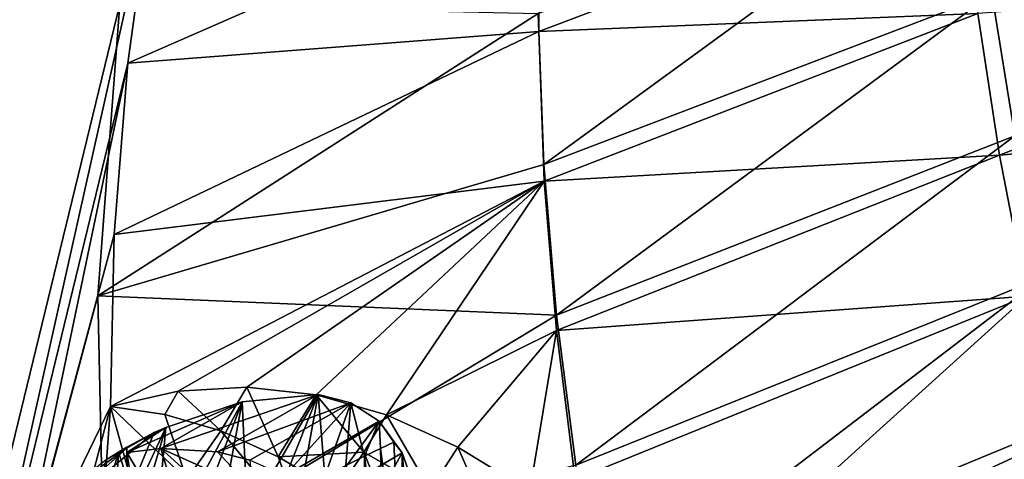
# Model space of a CAD drawing. Header units: metres. Extents: x 0 to 1651, y -1070 to 0.
# Tile 8 of 32: x 63 to 187, y -610 to -554. Entities that reach past the tile are written whole.
import ezdxf

# ---------------------------------------------------------------- set-up
doc = ezdxf.new("R2010")
doc.units = ezdxf.units.M

msp = doc.modelspace()

# ---------------------------------------------------------------- linework, layer by layer
at = {"layer": 'None'}
for points in [[(53.12458, -654.122498), (79.13913, -537.831116), (0, 0)], [(3, -3, -3), (75.179558, -551.954224, -3), (3, -848.547241, -3)], [(242.124649, -528.97406, -305.592163), (188.335114, -568.593323, -204.695099), (185.446945, -550.583191, -204.65892)], [(128.78656, -572.220825, -103.719193), (128.067749, -553.123962, -103.671188), (183.215591, -532.518066, -204.617188)], [(183.215591, -532.518066, -204.617188), (185.446945, -550.583191, -204.65892), (128.78656, -572.220825, -103.719193)], [(183.645599, -553.14209, -195.074982), (181.534012, -535.202698, -195.074982), (128.151611, -555.412109, -97.537491)], [(181.534012, -535.202698, -195.074982), (128.329742, -536.548767, -97.537491), (128.151611, -555.412109, -97.537491)], [(128.151611, -555.412109, -97.537491), (128.329742, -536.548767, -97.537491), (76.171181, -559.387146)], [(76.171181, -559.387146), (128.329742, -536.548767, -97.537491), (79.13913, -537.831116)], [(79.13913, -537.831116), (53.12458, -654.122498), (76.171181, -559.387146)], [(242.47699, -548.895752, -292.612457), (183.645599, -553.14209, -195.074982), (186.421982, -571.047729, -195.074982)], [(246.962448, -565.736816, -292.612457), (242.47699, -548.895752, -292.612457), (186.421982, -571.047729, -195.074982)], [(185.446945, -550.583191, -204.65892), (130.370041, -591.279907, -103.760826), (128.78656, -572.220825, -103.719193)], [(185.446945, -550.583191, -204.65892), (188.335114, -568.593323, -204.695099), (130.370041, -591.279907, -103.760826)], [(75.179558, -551.954224, -3), (72.377548, -588.828552, -3), (3, -848.547241, -3)], [(72.377548, -588.828552, -3), (75.179558, -551.954224, -3), (128.067749, -553.123962, -103.671188)], [(72.377548, -588.828552, -3), (128.067749, -553.123962, -103.671188), (128.78656, -572.220825, -103.719193)], [(183.645599, -553.14209, -195.074982), (128.151611, -555.412109, -97.537491), (128.830154, -574.309448, -97.537491)], [(186.421982, -571.047729, -195.074982), (183.645599, -553.14209, -195.074982), (128.830154, -574.309448, -97.537491)], [(128.830154, -574.309448, -97.537491), (128.151611, -555.412109, -97.537491), (74.456841, -581.080139)], [(74.456841, -581.080139), (128.151611, -555.412109, -97.537491), (76.171181, -559.387146)], [(53.12458, -654.122498), (61.898312, -627.804321), (76.171181, -559.387146)], [(76.171181, -559.387146), (61.898312, -627.804321), (74.456841, -581.080139)], [(186.421982, -571.047729, -195.074982), (189.862198, -588.889404, -195.074982), (246.962448, -565.736816, -292.612457)], [(188.335114, -568.593323, -204.695099), (132.814926, -610.269104, -103.796616), (130.370041, -591.279907, -103.760826)], [(132.814926, -610.269104, -103.796616), (188.335114, -568.593323, -204.695099), (191.877411, -586.522949, -204.726181)], [(128.830154, -574.309448, -97.537491), (130.366974, -593.199707, -97.537491), (186.421982, -571.047729, -195.074982)], [(130.366974, -593.199707, -97.537491), (189.862198, -588.889404, -195.074982), (186.421982, -571.047729, -195.074982)], [(130.370041, -591.279907, -103.760826), (72.377548, -588.828552, -3), (128.78656, -572.220825, -103.719193)], [(74.002129, -602.841919), (128.830154, -574.309448, -97.537491), (74.456841, -581.080139)], [(74.002129, -602.841919), (82.552681, -600.878052, -15.034499), (128.830154, -574.309448, -97.537491)], [(82.552681, -600.878052, -15.034499), (91.219429, -600.367249, -30.121462), (128.830154, -574.309448, -97.537491)], [(128.830154, -574.309448, -97.537491), (91.219429, -600.367249, -30.121462), (99.99894, -601.364441, -45.11829)], [(99.99894, -601.364441, -45.11829), (108.891922, -603.896851, -59.865131), (128.830154, -574.309448, -97.537491)], [(108.891922, -603.896851, -59.865131), (130.366974, -593.199707, -97.537491), (128.830154, -574.309448, -97.537491)], [(61.898312, -627.804321), (74.002129, -602.841919), (74.456841, -581.080139)], [(136.117966, -629.156128, -103.82708), (132.814926, -610.269104, -103.796616), (191.877411, -586.522949, -204.726181)], [(191.877411, -586.522949, -204.726181), (196.071121, -604.346619, -204.752609), (136.117966, -629.156128, -103.82708)], [(3, -848.547241, -3), (72.377548, -588.828552, -3), (73.181656, -625.800476, -3)], [(73.181656, -625.800476, -3), (72.377548, -588.828552, -3), (130.370041, -591.279907, -103.760826)], [(189.862198, -588.889404, -195.074982), (130.366974, -593.199707, -97.537491), (132.761932, -612.042053, -97.537491)], [(145.588776, -628.944214, -112.96669), (189.862198, -588.889404, -195.074982), (132.761932, -612.042053, -97.537491)], [(193.96402, -606.637146, -195.074982), (189.862198, -588.889404, -195.074982), (145.588776, -628.944214, -112.96669)], [(132.814926, -610.269104, -103.796616), (73.181656, -625.800476, -3), (130.370041, -591.279907, -103.760826)], [(108.891922, -603.896851, -59.865131), (117.900192, -607.963684, -74.19236), (130.366974, -593.199707, -97.537491)], [(117.900192, -607.963684, -74.19236), (127.024231, -613.535156, -87.92765), (130.366974, -593.199707, -97.537491)], [(130.366974, -593.199707, -97.537491), (127.024231, -613.535156, -87.92765), (132.761932, -612.042053, -97.537491)], [(82.552681, -600.878052, -15.034499), (74.002129, -602.841919), (80.873634, -603.82019, -9.412364)], [(87.936615, -605.923828, -18.92065), (82.552681, -600.878052, -15.034499), (80.873634, -603.82019, -9.412364)], [(91.219429, -600.367249, -30.121462), (82.552681, -600.878052, -15.034499), (87.936615, -605.923828, -18.92065)], [(95.191818, -609.191162, -28.423136), (91.219429, -600.367249, -30.121462), (87.936615, -605.923828, -18.92065)], [(99.99894, -601.364441, -45.11829), (91.219429, -600.367249, -30.121462), (95.191818, -609.191162, -28.423136)], [(106.026611, -608.619751, -48.750938), (99.99894, -601.364441, -45.11829), (95.191818, -609.191162, -28.423136)], [(108.891922, -603.896851, -59.865131), (99.99894, -601.364441, -45.11829), (106.026611, -608.619751, -48.750938)], [(67.26046, -628.69458, 11.359322), (74.002129, -602.841919), (61.898312, -627.804321)], [(74.002129, -602.841919), (67.26046, -628.69458, 11.359322), (72.432838, -624.063599, 10.54848)], [(72.432838, -624.063599, 10.54848), (78.416428, -618.728577, 2.015688), (74.002129, -602.841919)], [(80.873634, -603.82019, -9.412364), (74.002129, -602.841919), (83.645294, -612.0578, -8.149253)], [(74.002129, -602.841919), (78.416428, -618.728577, 2.015688), (83.645294, -612.0578, -8.149253)], [(83.645294, -612.0578, -8.149253), (87.936615, -605.923828, -18.92065), (80.873634, -603.82019, -9.412364)], [(114.421577, -613.428284, -60.46357), (108.891922, -603.896851, -59.865131), (106.026611, -608.619751, -48.750938)], [(117.900192, -607.963684, -74.19236), (108.891922, -603.896851, -59.865131), (114.421577, -613.428284, -60.46357)], [(196.071121, -604.346619, -204.752609), (140.274658, -647.907349, -103.852646), (136.117966, -629.156128, -103.82708)], [(196.071121, -604.346619, -204.752609), (200.912628, -622.038391, -204.774796), (140.274658, -647.907349, -103.852646)], [(98.754616, -618.947998, -27.074736), (87.936615, -605.923828, -18.92065), (83.645294, -612.0578, -8.149253)], [(87.936615, -605.923828, -18.92065), (98.754616, -618.947998, -27.074736), (95.191818, -609.191162, -28.423136)], [(154.994644, -638.615845, -123.963585), (193.96402, -606.637146, -195.074982), (145.588776, -628.944214, -112.96669)], [(198.72403, -624.260681, -195.074982), (193.96402, -606.637146, -195.074982), (154.994644, -638.615845, -123.963585)], [(102.643135, -613.639282, -37.805317), (106.026611, -608.619751, -48.750938), (95.191818, -609.191162, -28.423136)], [(110.295258, -619.263733, -46.945496), (106.026611, -608.619751, -48.750938), (102.643135, -613.639282, -37.805317)], [(114.421577, -613.428284, -60.46357), (106.026611, -608.619751, -48.750938), (110.295258, -619.263733, -46.945496)], [(122.976608, -619.563904, -71.697411), (117.900192, -607.963684, -74.19236), (114.421577, -613.428284, -60.46357)], [(127.024231, -613.535156, -87.92765), (117.900192, -607.963684, -74.19236), (122.976608, -619.563904, -71.697411)], [(98.754616, -618.947998, -27.074736), (102.643135, -613.639282, -37.805317), (95.191818, -609.191162, -28.423136)]]:
    msp.add_3dface(points, dxfattribs=at)
at = {"layer": 'None012'}
for points in [[(87.528816, -608.571167, -16.780428), (80.355713, -608.121704, -5.552098), (100.258324, -601.317627, -16.766409)], [(100.258324, -601.317627, -16.766409), (80.355713, -608.121704, -5.552098), (90.623756, -602.241699, -5.552159)], [(104.391251, -602.355652, -22.844532), (87.528816, -608.571167, -16.780428), (100.258324, -601.317627, -16.766409)], [(100.258324, -601.317627, -16.766409), (90.623756, -602.241699, -5.552159), (91.318199, -616.712463, 2.611864)], [(94.839897, -614.866943, -1.727504), (100.258324, -601.317627, -16.766409), (91.318199, -616.712463, 2.611864)], [(98.099373, -613.17804, -6.304974), (100.258324, -601.317627, -16.766409), (94.839897, -614.866943, -1.727504)], [(101.07708, -611.653625, -11.101349), (100.258324, -601.317627, -16.766409), (98.099373, -613.17804, -6.304974)], [(104.391251, -602.355652, -22.844532), (100.258324, -601.317627, -16.766409), (101.07708, -611.653625, -11.101349)], [(80.355713, -608.121704, -5.552098), (76.063438, -608.629761, 1.171534), (90.623756, -602.241699, -5.552159)], [(90.623756, -602.241699, -5.552159), (76.063438, -608.629761, 1.171534), (80.993225, -605.486938, 2.500005)], [(83.572388, -620.837708, 10.505139), (90.623756, -602.241699, -5.552159), (79.393211, -623.098206, 14.026565)], [(90.623756, -602.241699, -5.552159), (80.993225, -605.486938, 2.500005), (79.393211, -623.098206, 14.026565)], [(90.623756, -602.241699, -5.552159), (83.572388, -620.837708, 10.505139), (87.555054, -618.705811, 6.695041)], [(104.391251, -602.355652, -22.844532), (91.593369, -609.611572, -22.879688), (87.528816, -608.571167, -16.780428)], [(91.318199, -616.712463, 2.611864), (90.623756, -602.241699, -5.552159), (87.555054, -618.705811, 6.695041)], [(96.006889, -611.593445, -28.878532), (91.593369, -609.611572, -22.879688), (104.391251, -602.355652, -22.844532)], [(107.964264, -604.703918, -28.906113), (96.006889, -611.593445, -28.878532), (104.391251, -602.355652, -22.844532)], [(103.754761, -610.301025, -16.096426), (104.391251, -602.355652, -22.844532), (101.07708, -611.653625, -11.101349)], [(104.391251, -602.355652, -22.844532), (103.754761, -610.301025, -16.096426), (106.115524, -609.126648, -21.26911)], [(107.964264, -604.703918, -28.906113), (104.391251, -602.355652, -22.844532), (106.115524, -609.126648, -21.26911)], [(100.631248, -614.706055, -34.283417), (96.006889, -611.593445, -28.878532), (107.964264, -604.703918, -28.906113)], [(110.85038, -608.702271, -34.430923), (100.631248, -614.706055, -34.283417), (107.964264, -604.703918, -28.906113)], [(107.964264, -604.703918, -28.906113), (106.115524, -609.126648, -21.26911), (108.14389, -608.136108, -26.597507)], [(110.85038, -608.702271, -34.430923), (107.964264, -604.703918, -28.906113), (109.825829, -607.33429, -32.059067)], [(109.825829, -607.33429, -32.059067), (107.964264, -604.703918, -28.906113), (108.14389, -608.136108, -26.597507)], [(70.542252, -627.96228, 20.147951), (79.531639, -606.096069, 3.499936), (60.740311, -621.707886, 8.645948)], [(79.531639, -606.096069, 3.499936), (76.060379, -608.083496, 3.499941), (60.740311, -621.707886, 8.645948)], [(80.993225, -605.486938, 2.500005), (70.542252, -627.96228, 20.147951), (75.041527, -625.476746, 17.245092)], [(80.993225, -605.486938, 2.500005), (79.531639, -606.096069, 3.499936), (70.542252, -627.96228, 20.147951)], [(79.393211, -623.098206, 14.026565), (80.993225, -605.486938, 2.500005), (75.041527, -625.476746, 17.245092)], [(76.063438, -608.629761, 1.171534), (76.059891, -607.98291, 2.499999), (80.993225, -605.486938, 2.500005)], [(80.993225, -605.486938, 2.500005), (76.059891, -607.98291, 2.499999), (79.531639, -606.096069, 3.499936)], [(76.059891, -607.98291, 2.499999), (76.060379, -608.083496, 3.499941), (79.531639, -606.096069, 3.499936)], [(109.825829, -607.33429, -32.059067), (108.14389, -608.136108, -26.597507), (110.792404, -628.102234, -15.195643)], [(110.792404, -628.102234, -15.195643), (110.85038, -608.702271, -34.430923), (109.825829, -607.33429, -32.059067)], [(60.740311, -621.707886, 8.645948), (76.060379, -608.083496, 3.499941), (67.692497, -614.090881, 4.818598)], [(76.060379, -608.083496, 3.499941), (73.4291, -609.582092, 2.499999), (67.692497, -614.090881, 4.818598)], [(73.4291, -609.582092, 2.499999), (75.007271, -608.602905, 2.533584), (68.001671, -632.688965, 12.60927)], [(75.007271, -608.602905, 2.533584), (73.788605, -629.414001, 12.611984), (68.001671, -632.688965, 12.60927)], [(75.007271, -608.602905, 2.533584), (73.4291, -609.582092, 2.499999), (76.060379, -608.083496, 3.499941)], [(73.788605, -629.414001, 12.611984), (75.007271, -608.602905, 2.533584), (76.099648, -611.953247, 2.499999)], [(76.059891, -607.98291, 2.499999), (76.099648, -611.953247, 2.499999), (75.007271, -608.602905, 2.533584)], [(76.06002, -608.007996, 2.749864), (76.059891, -607.98291, 2.499999), (75.007271, -608.602905, 2.533584)], [(76.060081, -608.020569, 2.874893), (76.06002, -608.007996, 2.749864), (75.007271, -608.602905, 2.533584)], [(75.007271, -608.602905, 2.533584), (76.060112, -608.026855, 2.937408), (76.060081, -608.020569, 2.874893)], [(76.060127, -608.029968, 2.968665), (76.060112, -608.026855, 2.937408), (75.007271, -608.602905, 2.533584)], [(76.060135, -608.031555, 2.984293), (76.060127, -608.029968, 2.968665), (75.007271, -608.602905, 2.533584)], [(75.007271, -608.602905, 2.533584), (76.060135, -608.032349, 2.992108), (76.060135, -608.031555, 2.984293)], [(76.060135, -608.032715, 2.996015), (76.060135, -608.032349, 2.992108), (75.007271, -608.602905, 2.533584)], [(76.060143, -608.033142, 2.999922), (76.060135, -608.032715, 2.996015), (75.007271, -608.602905, 2.533584)], [(76.060143, -608.033142, 2.999922), (75.007271, -608.602905, 2.533584), (76.060379, -608.083496, 3.499941)], [(76.06002, -608.007996, 2.749864), (76.060081, -608.020569, 2.874893), (76.059891, -607.98291, 2.499999)], [(76.060081, -608.020569, 2.874893), (76.060112, -608.026855, 2.937408), (76.059891, -607.98291, 2.499999)], [(76.059891, -607.98291, 2.499999), (76.060112, -608.026855, 2.937408), (76.060127, -608.029968, 2.968665)], [(76.060127, -608.029968, 2.968665), (76.060135, -608.031555, 2.984293), (76.059891, -607.98291, 2.499999)], [(76.060135, -608.031555, 2.984293), (76.060135, -608.032349, 2.992108), (76.059891, -607.98291, 2.499999)], [(76.059891, -607.98291, 2.499999), (76.060135, -608.032349, 2.992108), (76.060135, -608.032715, 2.996015)], [(76.060135, -608.032715, 2.996015), (76.060143, -608.033142, 2.999922), (76.059891, -607.98291, 2.499999)], [(76.060143, -608.033142, 2.999922), (76.060379, -608.083496, 3.499941), (76.059891, -607.98291, 2.499999)], [(76.059891, -607.98291, 2.499999), (76.063438, -608.629761, 1.171534), (76.099648, -611.953247, 2.499999)], [(80.355713, -608.121704, -5.552098), (84.961853, -623.452209, -3.816545), (76.063438, -608.629761, 1.171534)], [(84.961853, -623.452209, -3.816545), (79.584213, -630.200012, 6.564429), (76.063438, -608.629761, 1.171534)], [(76.063438, -608.629761, 1.171534), (79.584213, -630.200012, 6.564429), (76.099648, -611.953247, 2.499999)], [(91.930099, -613.335388, -20.639824), (89.764084, -616.619812, -14.929049), (80.355713, -608.121704, -5.552098)], [(89.764084, -616.619812, -14.929049), (84.961853, -623.452209, -3.816545), (80.355713, -608.121704, -5.552098)], [(80.355713, -608.121704, -5.552098), (87.528816, -608.571167, -16.780428), (91.930099, -613.335388, -20.639824)], [(87.528816, -608.571167, -16.780428), (91.593369, -609.611572, -22.879688), (91.930099, -613.335388, -20.639824)], [(105.123634, -619.018066, -38.434753), (100.631248, -614.706055, -34.283417), (110.85038, -608.702271, -34.430923)], [(112.932991, -614.546875, -38.434753), (105.123634, -619.018066, -38.434753), (110.85038, -608.702271, -34.430923)], [(108.14389, -608.136108, -26.597507), (106.115524, -609.126648, -21.26911), (108.630875, -629.014282, -9.517316)], [(108.14389, -608.136108, -26.597507), (108.630875, -629.014282, -9.517316), (110.792404, -628.102234, -15.195643)], [(110.85038, -608.702271, -34.430923), (110.792404, -628.102234, -15.195643), (112.532341, -627.407471, -21.02965)], [(112.932991, -614.546875, -38.434753), (110.85038, -608.702271, -34.430923), (112.532341, -627.407471, -21.02965)], [(106.115524, -609.126648, -21.26911), (103.754761, -610.301025, -16.096426), (106.066811, -630.138672, -4.021083)], [(106.115524, -609.126648, -21.26911), (106.066811, -630.138672, -4.021083), (108.630875, -629.014282, -9.517316)]]:
    msp.add_3dface(points, dxfattribs=at)

doc.saveas('drawing.dxf')
